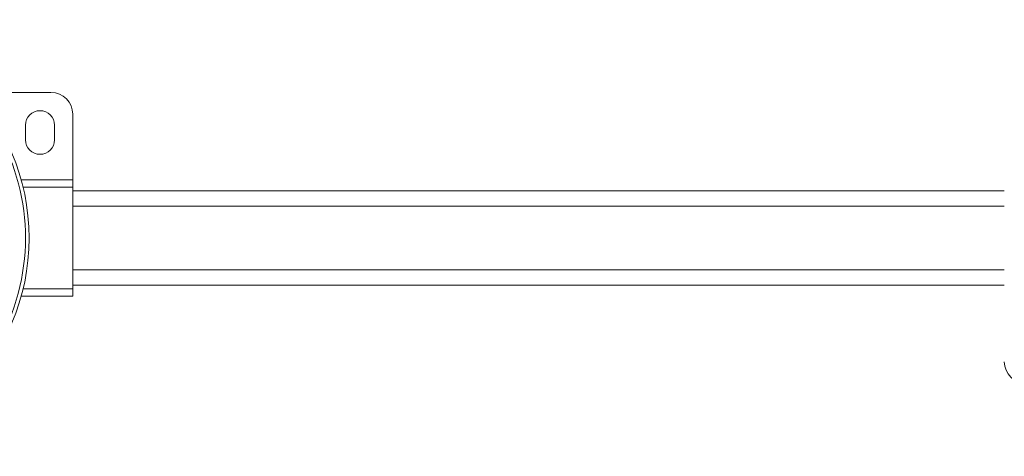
# Model space of a CAD drawing. Header units: millimetres. Extents: x -456 to 1924, y -71 to 431.
# Tile 17 of 45: x -58 to 78, y 370 to 430. Entities that reach past the tile are written whole.
import ezdxf

# ---------------------------------------------------------------- set-up
doc = ezdxf.new("R2010")
doc.units = ezdxf.units.MM

# ---------------------------------------------------------------- blocks, each defined once
blk = doc.blocks.new('Drawing View1')
at = {"color": 7, "linetype": 'Continuous', "lineweight": 18}
for p, q in [((59.24, 13.5), (69, 13.5)), ((72, 10.5), (72, 1.5)), ((65.5, 9), (65.5, 7)), ((69.5, 7), (69.5, 9)), ((72, 1.5), (64.91, 1.5)), ((72, 0.5), (72, 1.5)), ((72, 0.5), (65.17, 0.5)), ((72, -13.5), (72, 0.5)), ((200, 0), (72, 0)), ((200, -2.12), (72, -2.12)), ((200, -10.88), (72, -10.88)), ((72, -13.5), (65.17, -13.5)), ((72, -13), (200, -13)), ((72, -14.5), (72, -13.5)), ((72, -14.5), (64.91, -14.5))]:
    blk.add_line(p, q, dxfattribs=at)
for centre, radius, start, end in [((36, -6.5), 30, 270, 90), ((36, -6.5), 29.5, 285.8899, 44.2247), ((69, 10.5), 3, 0, 90), ((67.5, 9), 2, 0, 180), ((67.5, 7), 2, 180, 0), ((203, -23.5), 3, 180, 270)]:
    blk.add_arc(centre, radius, start, end, dxfattribs=at)

msp = doc.modelspace()

# ---------------------------------------------------------------- block references
at = {"color": 7, "linetype": 'Continuous', "lineweight": 18}
msp.add_blockref('Drawing View1', (-122.29, 406.64), dxfattribs=at)

doc.saveas('drawing.dxf')
